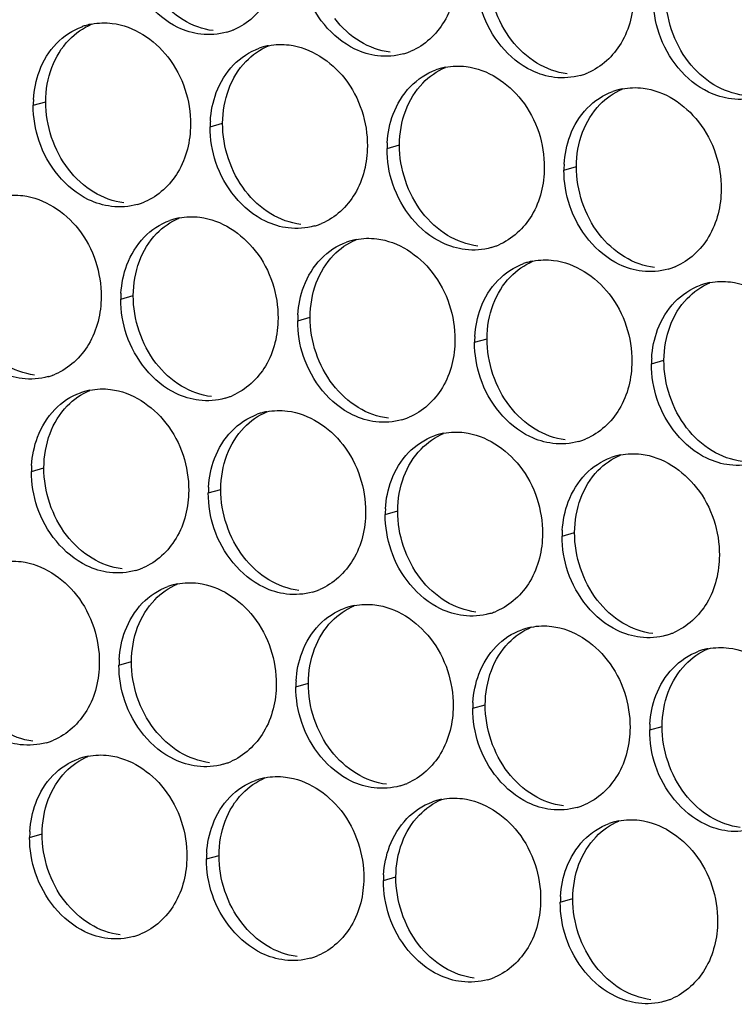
# Paper-space layout '45651_1_3' of a CAD drawing. Header units: millimetres. Extents: x -231 to 594, y 0 to 420.
# Tile 207 of 247: x 107.29 to 113.43, y 285.2 to 293.66. Entities that reach past the tile are written whole.
import ezdxf

# ---------------------------------------------------------------- set-up
doc = ezdxf.new("R2010")
doc.units = ezdxf.units.MM
doc.header["$LTSCALE"] = 32.67
doc.layers.add('02___PRT_ALL_AXES', color=7, linetype='CONTINUOUS')

psp = doc.layouts.new('45651_1_3')

# ---------------------------------------------------------------- linework, layer by layer
at = {"layer": '02___PRT_ALL_AXES', "color": 7, "linetype": 'CONTINUOUS'}
for p, q in [((107.411, 292.9232), (107.5182, 292.9539)), ((108.9306, 292.7377), (109.0378, 292.7684)), ((110.4501, 292.5523), (110.5573, 292.5829)), ((111.9697, 292.3668), (112.0769, 292.3975)), ((108.163, 291.258), (108.2702, 291.2887)), ((109.6826, 291.0726), (109.7898, 291.1032)), ((111.2022, 290.8871), (111.3094, 290.9178)), ((112.7218, 290.7016), (112.829, 290.7323)), ((107.3954, 289.7783), (107.5026, 289.809)), ((108.915, 289.5928), (109.0222, 289.6235)), ((110.4346, 289.4074), (110.5418, 289.438)), ((111.9542, 289.2219), (112.0614, 289.2526)), ((108.1475, 288.1131), (108.2547, 288.1438)), ((109.667, 287.9277), (109.7742, 287.9583)), ((111.1866, 287.7422), (111.2938, 287.7729)), ((112.7062, 287.5567), (112.8134, 287.5874)), ((107.3799, 286.6334), (107.4871, 286.6641)), ((108.8995, 286.448), (109.0067, 286.4786)), ((110.4191, 286.2625), (110.5263, 286.2932)), ((111.9386, 286.077), (112.0458, 286.1077))]:
    psp.add_line(p, q, dxfattribs=at)
at = {"layer": '02___PRT_ALL_AXES', "color": 3, "linetype": 'CONTINUOUS'}
for centre, radius, start, end in [((108.0164, 293.0842), 0.5467, 105.94061, 109.76751), ((108.0178, 293.0792), 0.5519, 100.97724, 105.93831), ((108.9239, 294.0771), 0.5467, 285.94061, 289.76751), ((108.9234, 294.0784), 0.5481, 289.77289, 292.73686), ((109.536, 292.8987), 0.5467, 105.94061, 109.76751), ((109.5374, 292.8937), 0.5519, 100.97724, 105.93831), ((110.4435, 293.8916), 0.5467, 285.94061, 289.76751), ((110.4429, 293.8929), 0.5481, 289.77289, 292.73686), ((111.0556, 292.7133), 0.5467, 105.94061, 109.76751), ((111.057, 292.7082), 0.5519, 100.97724, 105.93831), ((111.963, 293.7061), 0.5467, 285.94061, 289.76751), ((111.9625, 293.7074), 0.5481, 289.77289, 292.73686), ((112.5751, 292.5278), 0.5467, 105.94061, 109.76751), ((112.5766, 292.5227), 0.5519, 100.97724, 105.93831), ((108.3028, 292.9188), 0.8918, 176.51802, 179.71686), ((109.8224, 292.7333), 0.8918, 176.51802, 179.71686), ((111.342, 292.5479), 0.8918, 176.51802, 179.71686), ((112.8616, 292.3624), 0.8918, 176.51802, 179.71686), ((108.1563, 292.5974), 0.5467, 285.94061, 289.76751), ((108.1558, 292.5987), 0.5481, 289.77289, 292.73686), ((108.7684, 291.419), 0.5467, 105.94061, 109.76751), ((108.7698, 291.414), 0.5519, 100.97724, 105.93831), ((109.6759, 292.4119), 0.5467, 285.94061, 289.76751), ((109.6754, 292.4132), 0.5481, 289.77289, 292.73686), ((110.2894, 291.2285), 0.5519, 100.97724, 105.93831), ((110.288, 291.2335), 0.5467, 105.94061, 109.76751), ((111.1955, 292.2264), 0.5467, 285.94061, 289.76751), ((111.195, 292.2277), 0.5481, 289.77289, 292.73686), ((111.8076, 291.0481), 0.5467, 105.94061, 109.76751), ((111.809, 291.043), 0.5519, 100.97724, 105.93831), ((112.7151, 292.0409), 0.5467, 285.94061, 289.76751), ((112.7145, 292.0422), 0.5481, 289.77289, 292.73686), ((113.3272, 290.8626), 0.5467, 105.94061, 109.76751), ((113.3286, 290.8576), 0.5519, 100.97724, 105.93831), ((109.0548, 291.2536), 0.8918, 176.51802, 179.71686), ((110.5744, 291.0681), 0.8918, 176.51802, 179.71686), ((112.094, 290.8827), 0.8918, 176.51802, 179.71686), ((113.6136, 290.6972), 0.8918, 176.51802, 179.71686), ((107.3888, 291.1176), 0.5467, 285.94061, 289.76751), ((107.3882, 291.119), 0.5481, 289.77289, 292.73686), ((108.0008, 289.9393), 0.5467, 105.94061, 109.76751), ((108.0023, 289.9343), 0.5519, 100.97724, 105.93831), ((108.9083, 290.9322), 0.5467, 285.94061, 289.76751), ((108.9078, 290.9335), 0.5481, 289.77289, 292.73686), ((109.5204, 289.7538), 0.5467, 105.94061, 109.76751), ((109.5218, 289.7488), 0.5519, 100.97724, 105.93831), ((110.4274, 290.748), 0.5481, 289.77289, 292.73686), ((110.4279, 290.7467), 0.5467, 285.94061, 289.76751), ((111.04, 289.5684), 0.5467, 105.94061, 109.76751), ((111.0414, 289.5633), 0.5519, 100.97724, 105.93831), ((111.9475, 290.5612), 0.5467, 285.94061, 289.76751), ((111.947, 290.5625), 0.5481, 289.77289, 292.73686), ((112.5596, 289.3829), 0.5467, 105.94061, 109.76751), ((112.561, 289.3779), 0.5519, 100.97724, 105.93831), ((108.2873, 289.7739), 0.8918, 176.51802, 179.71686), ((109.8068, 289.5884), 0.8918, 176.51802, 179.71686), ((111.3264, 289.403), 0.8918, 176.51802, 179.71686), ((112.846, 289.2175), 0.8918, 176.51802, 179.71686), ((108.1408, 289.4525), 0.5467, 285.94061, 289.76751), ((108.1402, 289.4538), 0.5481, 289.77289, 292.73686), ((108.7543, 288.2691), 0.5519, 100.97724, 105.93831), ((108.7529, 288.2741), 0.5467, 105.94061, 109.76751), ((109.6604, 289.267), 0.5467, 285.94061, 289.76751), ((109.6598, 289.2683), 0.5481, 289.77289, 292.73686), ((110.2725, 288.0887), 0.5467, 105.94061, 109.76751), ((110.2739, 288.0836), 0.5519, 100.97724, 105.93831), ((111.1799, 289.0815), 0.5467, 285.94061, 289.76751), ((111.1794, 289.0828), 0.5481, 289.77289, 292.73686), ((111.792, 287.9032), 0.5467, 105.94061, 109.76751), ((111.7934, 287.8981), 0.5519, 100.97724, 105.93831), ((112.6995, 288.896), 0.5467, 285.94061, 289.76751), ((112.699, 288.8974), 0.5481, 289.77289, 292.73686), ((113.3116, 287.7177), 0.5467, 105.94061, 109.76751), ((113.313, 287.7127), 0.5519, 100.97724, 105.93831), ((109.0393, 288.1087), 0.8918, 176.51802, 179.71686), ((110.5589, 287.9233), 0.8918, 176.51802, 179.71686), ((112.0785, 287.7378), 0.8918, 176.51802, 179.71686), ((113.598, 287.5523), 0.8918, 176.51802, 179.71686), ((107.3732, 287.9728), 0.5467, 285.94061, 289.76751), ((107.3727, 287.9741), 0.5481, 289.77289, 292.73686), ((107.9853, 286.7944), 0.5467, 105.94061, 109.76751), ((107.9867, 286.7894), 0.5519, 100.97724, 105.93831), ((108.8923, 287.7886), 0.5481, 289.77289, 292.73686), ((108.8928, 287.7873), 0.5467, 285.94061, 289.76751), ((109.5049, 286.6089), 0.5467, 105.94061, 109.76751), ((109.5063, 286.6039), 0.5519, 100.97724, 105.93831), ((110.4124, 287.6018), 0.5467, 285.94061, 289.76751), ((110.4118, 287.6031), 0.5481, 289.77289, 292.73686), ((111.0245, 286.4235), 0.5467, 105.94061, 109.76751), ((111.0259, 286.4184), 0.5519, 100.97724, 105.93831), ((111.932, 287.4163), 0.5467, 285.94061, 289.76751), ((111.9314, 287.4176), 0.5481, 289.77289, 292.73686), ((112.5455, 286.233), 0.5519, 100.97724, 105.93831), ((112.5441, 286.238), 0.5467, 105.94061, 109.76751), ((108.2717, 286.629), 0.8918, 176.51802, 179.71686), ((109.7913, 286.4436), 0.8918, 176.51802, 179.71686), ((111.3109, 286.2581), 0.8918, 176.51802, 179.71686), ((112.8305, 286.0726), 0.8918, 176.51802, 179.71686), ((108.1252, 286.3076), 0.5467, 285.94061, 289.76751), ((108.1247, 286.3089), 0.5481, 289.77289, 292.73686), ((109.6448, 286.1221), 0.5467, 285.94061, 289.76751), ((109.6443, 286.1234), 0.5481, 289.77289, 292.73686), ((111.1644, 285.9366), 0.5467, 285.94061, 289.76751), ((111.1639, 285.9379), 0.5481, 289.77289, 292.73686), ((112.684, 285.7511), 0.5467, 285.94061, 289.76751), ((112.6835, 285.7525), 0.5481, 289.77289, 292.73686)]:
    psp.add_arc(centre, radius, start, end, dxfattribs=at)
for points, knots in [([(109.5293, 294.2381), (109.5286, 294.0968), (109.4656, 293.8205), (109.2531, 293.6222), (109.1352, 293.5728)], [0, 0, 0, 0, 0.525086, 1, 1, 1, 1]), ([(108.85, 293.5343), (108.7825, 293.5425), (108.5021, 293.6264), (108.2984, 293.8874), (108.2285, 294.0958)], [0, 0, 0, 0, 0.236458, 1, 1, 1, 1]), ([(111.0489, 294.0526), (111.0482, 293.9113), (110.9852, 293.6351), (110.7727, 293.4368), (110.6548, 293.3874)], [0, 0, 0, 0, 0.525086, 1, 1, 1, 1]), ([(110.3696, 293.3488), (110.302, 293.357), (110.0217, 293.4409), (109.818, 293.7019), (109.7481, 293.9103)], [0, 0, 0, 0, 0.236458, 1, 1, 1, 1]), ([(112.5685, 293.8671), (112.5678, 293.7258), (112.5048, 293.4496), (112.2922, 293.2513), (112.1744, 293.2019)], [0, 0, 0, 0, 0.525086, 1, 1, 1, 1]), ([(111.8892, 293.1633), (111.8216, 293.1716), (111.5412, 293.2554), (111.3376, 293.5164), (111.2676, 293.7248)], [0, 0, 0, 0, 0.236458, 1, 1, 1, 1]), ([(108.0902, 293.627), (108.2745, 293.6045), (108.6379, 293.3634), (108.7627, 292.9623), (108.7617, 292.7583)], [0, 0, 0, 0, 0.476473, 1, 1, 1, 1]), ([(113.4088, 292.9778), (113.3412, 292.9861), (113.0608, 293.0699), (112.8572, 293.3309), (112.7872, 293.5393)], [0, 0, 0, 0, 0.236458, 1, 1, 1, 1]), ([(109.6098, 293.4415), (109.7941, 293.419), (110.1575, 293.1779), (110.2823, 292.7769), (110.2813, 292.5729)], [0, 0, 0, 0, 0.476473, 1, 1, 1, 1]), ([(111.1294, 293.256), (111.3137, 293.2336), (111.6771, 292.9924), (111.8019, 292.5914), (111.8009, 292.3874)], [0, 0, 0, 0, 0.476473, 1, 1, 1, 1]), ([(112.649, 293.0706), (112.8333, 293.0481), (113.1967, 292.807), (113.3215, 292.4059), (113.3205, 292.2019)], [0, 0, 0, 0, 0.476473, 1, 1, 1, 1]), ([(108.7617, 292.7583), (108.761, 292.617), (108.698, 292.3408), (108.4855, 292.1425), (108.3676, 292.0931)], [0, 0, 0, 0, 0.525086, 1, 1, 1, 1]), ([(108.0825, 292.0546), (108.0149, 292.0628), (107.7345, 292.1467), (107.5309, 292.4077), (107.4609, 292.6161)], [0, 0, 0, 0, 0.236458, 1, 1, 1, 1]), ([(110.2813, 292.5729), (110.2806, 292.4316), (110.2176, 292.1554), (110.0051, 291.957), (109.8872, 291.9077)], [0, 0, 0, 0, 0.525086, 1, 1, 1, 1]), ([(109.6021, 291.8691), (109.5345, 291.8773), (109.2541, 291.9612), (109.0504, 292.2222), (108.9805, 292.4306)], [0, 0, 0, 0, 0.236458, 1, 1, 1, 1]), ([(111.8009, 292.3874), (111.8002, 292.2461), (111.7372, 291.9699), (111.5247, 291.7716), (111.4068, 291.7222)], [0, 0, 0, 0, 0.525086, 1, 1, 1, 1]), ([(111.1216, 291.6836), (111.0541, 291.6919), (110.7737, 291.7757), (110.57, 292.0367), (110.5001, 292.2451)], [0, 0, 0, 0, 0.236458, 1, 1, 1, 1]), ([(113.3205, 292.2019), (113.3198, 292.0606), (113.2568, 291.7844), (113.0443, 291.5861), (112.9264, 291.5367)], [0, 0, 0, 0, 0.525086, 1, 1, 1, 1]), ([(107.3227, 292.1473), (107.507, 292.1248), (107.8704, 291.8837), (107.9952, 291.4826), (107.9942, 291.2786)], [0, 0, 0, 0, 0.476473, 1, 1, 1, 1]), ([(112.6412, 291.4981), (112.5736, 291.5064), (112.2933, 291.5902), (112.0896, 291.8512), (112.0197, 292.0596)], [0, 0, 0, 0, 0.236458, 1, 1, 1, 1]), ([(108.8423, 291.9618), (109.0266, 291.9393), (109.3899, 291.6982), (109.5148, 291.2972), (109.5137, 291.0932)], [0, 0, 0, 0, 0.476473, 1, 1, 1, 1]), ([(110.3618, 291.7763), (110.5461, 291.7538), (110.9095, 291.5127), (111.0343, 291.1117), (111.0333, 290.9077)], [0, 0, 0, 0, 0.476473, 1, 1, 1, 1]), ([(111.8814, 291.5909), (112.0657, 291.5684), (112.4291, 291.3273), (112.5539, 290.9262), (112.5529, 290.7222)], [0, 0, 0, 0, 0.476473, 1, 1, 1, 1]), ([(113.401, 291.4054), (113.5853, 291.3829), (113.9487, 291.1418), (114.0735, 290.7407), (114.0725, 290.5367)], [0, 0, 0, 0, 0.476473, 1, 1, 1, 1]), ([(107.9942, 291.2786), (107.9935, 291.1373), (107.9305, 290.8611), (107.7179, 290.6628), (107.6001, 290.6134)], [0, 0, 0, 0, 0.525086, 1, 1, 1, 1]), ([(107.3149, 290.5749), (107.2473, 290.5831), (106.967, 290.6669), (106.7633, 290.928), (106.6933, 291.1364)], [0, 0, 0, 0, 0.236458, 1, 1, 1, 1]), ([(109.5137, 291.0932), (109.513, 290.9519), (109.4501, 290.6757), (109.2375, 290.4773), (109.1197, 290.428)], [0, 0, 0, 0, 0.525086, 1, 1, 1, 1]), ([(108.8345, 290.3894), (108.7669, 290.3976), (108.4865, 290.4815), (108.2829, 290.7425), (108.2129, 290.9509)], [0, 0, 0, 0, 0.236458, 1, 1, 1, 1]), ([(111.0333, 290.9077), (111.0326, 290.7664), (110.9696, 290.4902), (110.7571, 290.2919), (110.6392, 290.2425)], [0, 0, 0, 0, 0.525086, 1, 1, 1, 1]), ([(110.3541, 290.2039), (110.2865, 290.2121), (110.0061, 290.296), (109.8025, 290.557), (109.7325, 290.7654)], [0, 0, 0, 0, 0.236458, 1, 1, 1, 1]), ([(112.5529, 290.7222), (112.5522, 290.5809), (112.4892, 290.3047), (112.2767, 290.1064), (112.1588, 290.057)], [0, 0, 0, 0, 0.525086, 1, 1, 1, 1]), ([(111.8737, 290.0184), (111.8061, 290.0267), (111.5257, 290.1105), (111.322, 290.3715), (111.2521, 290.5799)], [0, 0, 0, 0, 0.236458, 1, 1, 1, 1]), ([(108.0747, 290.4821), (108.259, 290.4596), (108.6224, 290.2185), (108.7472, 289.8175), (108.7462, 289.6135)], [0, 0, 0, 0, 0.476473, 1, 1, 1, 1]), ([(113.3932, 289.8329), (113.3257, 289.8412), (113.0453, 289.925), (112.8416, 290.1861), (112.7717, 290.3945)], [0, 0, 0, 0, 0.236458, 1, 1, 1, 1]), ([(109.5943, 290.2966), (109.7786, 290.2741), (110.142, 290.033), (110.2668, 289.632), (110.2658, 289.428)], [0, 0, 0, 0, 0.476473, 1, 1, 1, 1]), ([(111.1139, 290.1112), (111.2982, 290.0887), (111.6615, 289.8476), (111.7864, 289.4465), (111.7853, 289.2425)], [0, 0, 0, 0, 0.476473, 1, 1, 1, 1]), ([(112.6334, 289.9257), (112.8177, 289.9032), (113.1811, 289.6621), (113.3059, 289.261), (113.3049, 289.057)], [0, 0, 0, 0, 0.476473, 1, 1, 1, 1]), ([(108.7462, 289.6135), (108.7455, 289.4722), (108.6825, 289.1959), (108.47, 288.9976), (108.3521, 288.9482)], [0, 0, 0, 0, 0.525086, 1, 1, 1, 1]), ([(108.0669, 288.9097), (107.9993, 288.9179), (107.719, 289.0018), (107.5153, 289.2628), (107.4454, 289.4712)], [0, 0, 0, 0, 0.236458, 1, 1, 1, 1]), ([(110.2658, 289.428), (110.2651, 289.2867), (110.2021, 289.0105), (109.9895, 288.8122), (109.8717, 288.7628)], [0, 0, 0, 0, 0.525086, 1, 1, 1, 1]), ([(109.5865, 288.7242), (109.5189, 288.7324), (109.2386, 288.8163), (109.0349, 289.0773), (108.9649, 289.2857)], [0, 0, 0, 0, 0.236458, 1, 1, 1, 1]), ([(111.7853, 289.2425), (111.7846, 289.1012), (111.7217, 288.825), (111.5091, 288.6267), (111.3913, 288.5773)], [0, 0, 0, 0, 0.525086, 1, 1, 1, 1]), ([(111.1061, 288.5387), (111.0385, 288.547), (110.7581, 288.6308), (110.5545, 288.8918), (110.4845, 289.1002)], [0, 0, 0, 0, 0.236458, 1, 1, 1, 1]), ([(107.3071, 289.0024), (107.4914, 288.9799), (107.8548, 288.7388), (107.9796, 288.3377), (107.9786, 288.1337)], [0, 0, 0, 0, 0.476473, 1, 1, 1, 1]), ([(113.3049, 289.057), (113.3042, 288.9157), (113.2413, 288.6395), (113.0287, 288.4412), (112.9108, 288.3918)], [0, 0, 0, 0, 0.525086, 1, 1, 1, 1]), ([(112.6257, 288.3532), (112.5581, 288.3615), (112.2777, 288.4453), (112.0741, 288.7063), (112.0041, 288.9147)], [0, 0, 0, 0, 0.236458, 1, 1, 1, 1]), ([(108.8267, 288.8169), (109.011, 288.7944), (109.3744, 288.5533), (109.4992, 288.1523), (109.4982, 287.9483)], [0, 0, 0, 0, 0.476473, 1, 1, 1, 1]), ([(110.3463, 288.6315), (110.5306, 288.609), (110.894, 288.3679), (111.0188, 287.9668), (111.0178, 287.7628)], [0, 0, 0, 0, 0.476473, 1, 1, 1, 1]), ([(111.8659, 288.446), (112.0502, 288.4235), (112.4136, 288.1824), (112.5384, 287.7813), (112.5374, 287.5773)], [0, 0, 0, 0, 0.476473, 1, 1, 1, 1]), ([(113.3855, 288.2605), (113.5698, 288.238), (113.9331, 287.9969), (114.058, 287.5958), (114.057, 287.3918)], [0, 0, 0, 0, 0.476473, 1, 1, 1, 1]), ([(107.9786, 288.1337), (107.9779, 287.9925), (107.9149, 287.7162), (107.7024, 287.5179), (107.5845, 287.4685)], [0, 0, 0, 0, 0.525086, 1, 1, 1, 1]), ([(107.2994, 287.43), (107.2318, 287.4382), (106.9514, 287.5221), (106.7478, 287.7831), (106.6778, 287.9915)], [0, 0, 0, 0, 0.236458, 1, 1, 1, 1]), ([(109.4982, 287.9483), (109.4975, 287.807), (109.4345, 287.5308), (109.222, 287.3325), (109.1041, 287.2831)], [0, 0, 0, 0, 0.525086, 1, 1, 1, 1]), ([(108.8189, 287.2445), (108.7514, 287.2527), (108.471, 287.3366), (108.2673, 287.5976), (108.1974, 287.806)], [0, 0, 0, 0, 0.236458, 1, 1, 1, 1]), ([(111.0178, 287.7628), (111.0171, 287.6215), (110.9541, 287.3453), (110.7416, 287.147), (110.6237, 287.0976)], [0, 0, 0, 0, 0.525086, 1, 1, 1, 1]), ([(110.3385, 287.059), (110.271, 287.0673), (109.9906, 287.1511), (109.7869, 287.4121), (109.717, 287.6205)], [0, 0, 0, 0, 0.236458, 1, 1, 1, 1]), ([(112.5374, 287.5773), (112.5367, 287.436), (112.4737, 287.1598), (112.2612, 286.9615), (112.1433, 286.9121)], [0, 0, 0, 0, 0.525086, 1, 1, 1, 1]), ([(111.8581, 286.8735), (111.7905, 286.8818), (111.5102, 286.9656), (111.3065, 287.2266), (111.2365, 287.435)], [0, 0, 0, 0, 0.236458, 1, 1, 1, 1]), ([(108.0592, 287.3372), (108.2435, 287.3147), (108.6068, 287.0736), (108.7316, 286.6726), (108.7306, 286.4686)], [0, 0, 0, 0, 0.476473, 1, 1, 1, 1]), ([(113.3777, 286.6881), (113.3101, 286.6963), (113.0297, 286.7802), (112.8261, 287.0412), (112.7561, 287.2496)], [0, 0, 0, 0, 0.236458, 1, 1, 1, 1]), ([(109.5787, 287.1517), (109.763, 287.1293), (110.1264, 286.8881), (110.2512, 286.4871), (110.2502, 286.2831)], [0, 0, 0, 0, 0.476473, 1, 1, 1, 1]), ([(111.0983, 286.9663), (111.2826, 286.9438), (111.646, 286.7027), (111.7708, 286.3016), (111.7698, 286.0976)], [0, 0, 0, 0, 0.476473, 1, 1, 1, 1]), ([(112.6179, 286.7808), (112.8022, 286.7583), (113.1656, 286.5172), (113.2904, 286.1161), (113.2894, 285.9121)], [0, 0, 0, 0, 0.476473, 1, 1, 1, 1]), ([(108.7306, 286.4686), (108.7299, 286.3273), (108.667, 286.0511), (108.4544, 285.8527), (108.3366, 285.8034)], [0, 0, 0, 0, 0.525086, 1, 1, 1, 1]), ([(108.0514, 285.7648), (107.9838, 285.773), (107.7034, 285.8569), (107.4998, 286.1179), (107.4298, 286.3263)], [0, 0, 0, 0, 0.236458, 1, 1, 1, 1]), ([(110.2502, 286.2831), (110.2495, 286.1418), (110.1865, 285.8656), (109.974, 285.6673), (109.8561, 285.6179)], [0, 0, 0, 0, 0.525086, 1, 1, 1, 1]), ([(109.571, 285.5793), (109.5034, 285.5875), (109.223, 285.6714), (109.0194, 285.9324), (108.9494, 286.1408)], [0, 0, 0, 0, 0.236458, 1, 1, 1, 1]), ([(111.7698, 286.0976), (111.7691, 285.9563), (111.7061, 285.6801), (111.4936, 285.4818), (111.3757, 285.4324)], [0, 0, 0, 0, 0.525086, 1, 1, 1, 1]), ([(111.0905, 285.3938), (111.023, 285.4021), (110.7426, 285.4859), (110.5389, 285.7469), (110.469, 285.9553)], [0, 0, 0, 0, 0.236458, 1, 1, 1, 1]), ([(113.2894, 285.9121), (113.2887, 285.7708), (113.2257, 285.4946), (113.0132, 285.2963), (112.8953, 285.2469)], [0, 0, 0, 0, 0.525086, 1, 1, 1, 1]), ([(112.6101, 285.2083), (112.5426, 285.2166), (112.2622, 285.3004), (112.0585, 285.5615), (111.9886, 285.7699)], [0, 0, 0, 0, 0.236458, 1, 1, 1, 1])]:
    psp.add_open_spline(points, degree=3, knots=knots, dxfattribs=at)
at = {"layer": '02___PRT_ALL_AXES', "color": 7, "linetype": 'CONTINUOUS'}
for points in [[(111.52, 293.4826), (111.3952, 293.6439), (111.3239, 293.8586), (111.3249, 294.0626)], [(108.6991, 293.6563), (108.6152, 293.7071), (108.5408, 293.776), (108.4808, 293.8535)], [(113.0396, 293.2971), (112.9147, 293.4584), (112.8435, 293.6732), (112.8445, 293.8772)], [(108.9572, 293.5649), (108.8666, 293.576), (108.7771, 293.609), (108.6991, 293.6563)], [(110.2187, 293.4709), (110.1348, 293.5217), (110.0604, 293.5905), (110.0004, 293.668)], [(107.7187, 293.4857), (107.7732, 293.542), (107.84, 293.5888), (107.9123, 293.6191)], [(107.5711, 293.2485), (107.6039, 293.3357), (107.654, 293.4187), (107.7187, 293.4857)], [(110.4768, 293.3795), (110.3862, 293.3905), (110.2967, 293.4236), (110.2187, 293.4709)], [(111.7382, 293.2854), (111.6544, 293.3362), (111.58, 293.405), (111.52, 293.4826)], [(109.2383, 293.3002), (109.2928, 293.3566), (109.3596, 293.4033), (109.4318, 293.4336)], [(109.0907, 293.063), (109.1235, 293.1502), (109.1736, 293.2332), (109.2383, 293.3002)], [(113.2578, 293.0999), (113.174, 293.1507), (113.0995, 293.2195), (113.0396, 293.2971)], [(107.5182, 292.9539), (107.5187, 293.0537), (107.5359, 293.1551), (107.5711, 293.2485)], [(110.7579, 293.1147), (110.8123, 293.1711), (110.8792, 293.2179), (110.9514, 293.2481)], [(111.9964, 293.194), (111.9058, 293.205), (111.8163, 293.2381), (111.7382, 293.2854)], [(109.0378, 292.7684), (109.0383, 292.8682), (109.0555, 292.9696), (109.0907, 293.063)], [(110.6102, 292.8775), (110.6431, 292.9647), (110.6932, 293.0477), (110.7579, 293.1147)], [(112.2775, 292.9293), (112.3319, 292.9856), (112.3988, 293.0324), (112.471, 293.0627)], [(113.516, 293.0085), (113.4254, 293.0196), (113.3359, 293.0526), (113.2578, 293.0999)], [(107.7132, 292.3738), (107.5884, 292.5352), (107.5172, 292.7499), (107.5182, 292.9539)], [(110.5573, 292.5829), (110.5578, 292.6827), (110.5751, 292.7842), (110.6102, 292.8775)], [(112.1298, 292.6921), (112.1626, 292.7792), (112.2128, 292.8623), (112.2775, 292.9293)], [(109.2328, 292.1883), (109.108, 292.3497), (109.0368, 292.5644), (109.0378, 292.7684)], [(112.0769, 292.3975), (112.0774, 292.4972), (112.0947, 292.5987), (112.1298, 292.6921)], [(110.7524, 292.0029), (110.6276, 292.1642), (110.5563, 292.3789), (110.5573, 292.5829)], [(107.9315, 292.1766), (107.8476, 292.2274), (107.7732, 292.2963), (107.7132, 292.3738)], [(112.272, 291.8174), (112.1472, 291.9787), (112.0759, 292.1935), (112.0769, 292.3975)], [(109.4511, 291.9912), (109.3672, 292.042), (109.2928, 292.1108), (109.2328, 292.1883)], [(108.1897, 292.0852), (108.099, 292.0963), (108.0096, 292.1293), (107.9315, 292.1766)], [(108.4708, 291.8205), (108.5252, 291.8769), (108.592, 291.9236), (108.6643, 291.9539)], [(109.7092, 291.8998), (109.6186, 291.9108), (109.5292, 291.9439), (109.4511, 291.9912)], [(110.9707, 291.8057), (110.8868, 291.8565), (110.8124, 291.9253), (110.7524, 292.0029)], [(108.3231, 291.5833), (108.3559, 291.6705), (108.4061, 291.7535), (108.4708, 291.8205)], [(109.9903, 291.635), (110.0448, 291.6914), (110.1116, 291.7382), (110.1839, 291.7684)], [(111.2288, 291.7143), (111.1382, 291.7253), (111.0487, 291.7584), (110.9707, 291.8057)], [(112.4903, 291.6202), (112.4064, 291.671), (112.332, 291.7398), (112.272, 291.8174)], [(109.8427, 291.3978), (109.8755, 291.485), (109.9256, 291.568), (109.9903, 291.635)], [(112.7484, 291.5288), (112.6578, 291.5399), (112.5683, 291.5729), (112.4903, 291.6202)], [(108.2702, 291.2887), (108.2707, 291.3885), (108.2879, 291.4899), (108.3231, 291.5833)], [(111.5099, 291.4496), (111.5644, 291.5059), (111.6312, 291.5527), (111.7035, 291.583)], [(111.3623, 291.2124), (111.3951, 291.2995), (111.4452, 291.3826), (111.5099, 291.4496)], [(109.7898, 291.1032), (109.7903, 291.203), (109.8075, 291.3045), (109.8427, 291.3978)], [(113.0295, 291.2641), (113.0839, 291.3204), (113.1508, 291.3672), (113.223, 291.3975)], [(108.4653, 290.7086), (108.3405, 290.87), (108.2692, 291.0847), (108.2702, 291.2887)], [(112.8818, 291.0269), (112.9147, 291.114), (112.9648, 291.1971), (113.0295, 291.2641)], [(111.3094, 290.9178), (111.3099, 291.0175), (111.3271, 291.119), (111.3623, 291.2124)], [(109.9848, 290.5231), (109.86, 290.6845), (109.7888, 290.8992), (109.7898, 291.1032)], [(112.829, 290.7323), (112.8294, 290.832), (112.8467, 290.9335), (112.8818, 291.0269)], [(111.5044, 290.3377), (111.3796, 290.499), (111.3084, 290.7138), (111.3094, 290.9178)], [(107.4221, 290.6055), (107.3315, 290.6166), (107.242, 290.6496), (107.1639, 290.6969)], [(108.6835, 290.5114), (108.5997, 290.5623), (108.5252, 290.6311), (108.4653, 290.7086)], [(113.024, 290.1522), (112.8992, 290.3136), (112.8279, 290.5283), (112.829, 290.7323)], [(108.9417, 290.4201), (108.8511, 290.4311), (108.7616, 290.4641), (108.6835, 290.5114)], [(110.2031, 290.326), (110.1193, 290.3768), (110.0448, 290.4456), (109.9848, 290.5231)], [(107.7032, 290.3408), (107.7576, 290.3972), (107.8245, 290.4439), (107.8967, 290.4742)], [(107.5555, 290.1036), (107.5883, 290.1908), (107.6385, 290.2738), (107.7032, 290.3408)], [(111.7227, 290.1405), (111.6388, 290.1913), (111.5644, 290.2601), (111.5044, 290.3377)], [(109.2228, 290.1553), (109.2772, 290.2117), (109.344, 290.2585), (109.4163, 290.2887)], [(110.4613, 290.2346), (110.3707, 290.2456), (110.2812, 290.2787), (110.2031, 290.326)], [(107.5026, 289.809), (107.5031, 289.9088), (107.5204, 290.0102), (107.5555, 290.1036)], [(109.0751, 289.9181), (109.1079, 290.0053), (109.1581, 290.0883), (109.2228, 290.1553)], [(110.7424, 289.9698), (110.7968, 290.0262), (110.8636, 290.073), (110.9359, 290.1033)], [(111.9809, 290.0491), (111.8902, 290.0602), (111.8008, 290.0932), (111.7227, 290.1405)], [(113.2423, 289.955), (113.1584, 290.0058), (113.084, 290.0746), (113.024, 290.1522)], [(109.0222, 289.6235), (109.0227, 289.7233), (109.04, 289.8248), (109.0751, 289.9181)], [(110.5947, 289.7326), (110.6275, 289.8198), (110.6777, 289.9029), (110.7424, 289.9698)], [(112.2619, 289.7844), (112.3164, 289.8407), (112.3832, 289.8875), (112.4555, 289.9178)], [(113.5004, 289.8636), (113.4098, 289.8747), (113.3204, 289.9077), (113.2423, 289.955)], [(107.6977, 289.2289), (107.5729, 289.3903), (107.5016, 289.605), (107.5026, 289.809)], [(112.1143, 289.5472), (112.1471, 289.6343), (112.1972, 289.7174), (112.2619, 289.7844)], [(110.5418, 289.438), (110.5423, 289.5378), (110.5596, 289.6393), (110.5947, 289.7326)], [(109.2173, 289.0434), (109.0925, 289.2048), (109.0212, 289.4195), (109.0222, 289.6235)], [(112.0614, 289.2526), (112.0619, 289.3523), (112.0791, 289.4538), (112.1143, 289.5472)], [(110.7369, 288.858), (110.6121, 289.0193), (110.5408, 289.234), (110.5418, 289.438)], [(107.916, 289.0317), (107.8321, 289.0825), (107.7577, 289.1514), (107.6977, 289.2289)], [(112.2565, 288.6725), (112.1316, 288.8339), (112.0604, 289.0486), (112.0614, 289.2526)], [(108.1741, 288.9403), (108.0835, 288.9514), (107.994, 288.9844), (107.916, 289.0317)], [(109.4355, 288.8463), (109.3517, 288.8971), (109.2773, 288.9659), (109.2173, 289.0434)], [(108.4552, 288.6756), (108.5096, 288.732), (108.5765, 288.7787), (108.6487, 288.809)], [(109.6937, 288.7549), (109.6031, 288.7659), (109.5136, 288.799), (109.4355, 288.8463)], [(110.9551, 288.6608), (110.8713, 288.7116), (110.7969, 288.7804), (110.7369, 288.858)], [(108.3076, 288.4384), (108.3404, 288.5256), (108.3905, 288.6086), (108.4552, 288.6756)], [(111.2133, 288.5694), (111.1227, 288.5805), (111.0332, 288.6135), (110.9551, 288.6608)], [(112.4747, 288.4753), (112.3909, 288.5261), (112.3164, 288.5949), (112.2565, 288.6725)], [(109.9748, 288.4901), (110.0292, 288.5465), (110.0961, 288.5933), (110.1683, 288.6236)], [(109.8271, 288.2529), (109.8599, 288.3401), (109.9101, 288.4232), (109.9748, 288.4901)], [(112.7329, 288.3839), (112.6423, 288.395), (112.5528, 288.428), (112.4747, 288.4753)], [(108.2547, 288.1438), (108.2551, 288.2436), (108.2724, 288.345), (108.3076, 288.4384)], [(111.4944, 288.3047), (111.5488, 288.361), (111.6156, 288.4078), (111.6879, 288.4381)], [(111.3467, 288.0675), (111.3795, 288.1546), (111.4297, 288.2377), (111.4944, 288.3047)], [(109.7742, 287.9583), (109.7747, 288.0581), (109.792, 288.1596), (109.8271, 288.2529)], [(113.014, 288.1192), (113.0684, 288.1755), (113.1352, 288.2223), (113.2075, 288.2526)], [(108.4497, 287.5637), (108.3249, 287.7251), (108.2536, 287.9398), (108.2547, 288.1438)], [(111.2938, 287.7729), (111.2943, 287.8726), (111.3116, 287.9741), (111.3467, 288.0675)], [(112.8663, 287.882), (112.8991, 287.9692), (112.9493, 288.0522), (113.014, 288.1192)], [(109.9693, 287.3783), (109.8445, 287.5396), (109.7732, 287.7543), (109.7742, 287.9583)], [(112.8134, 287.5874), (112.8139, 287.6872), (112.8312, 287.7886), (112.8663, 287.882)], [(111.4889, 287.1928), (111.3641, 287.3541), (111.2928, 287.5689), (111.2938, 287.7729)], [(107.4066, 287.4606), (107.3159, 287.4717), (107.2265, 287.5047), (107.1484, 287.552)], [(108.668, 287.3666), (108.5841, 287.4174), (108.5097, 287.4862), (108.4497, 287.5637)], [(113.0085, 287.0073), (112.8837, 287.1687), (112.8124, 287.3834), (112.8134, 287.5874)], [(108.9261, 287.2752), (108.8355, 287.2862), (108.7461, 287.3193), (108.668, 287.3666)], [(110.1876, 287.1811), (110.1037, 287.2319), (110.0293, 287.3007), (109.9693, 287.3783)], [(107.6877, 287.1959), (107.7421, 287.2523), (107.8089, 287.299), (107.8812, 287.3293)], [(107.54, 286.9587), (107.5728, 287.0459), (107.6229, 287.1289), (107.6877, 287.1959)], [(109.2072, 287.0104), (109.2617, 287.0668), (109.3285, 287.1136), (109.4008, 287.1438)], [(110.4457, 287.0897), (110.3551, 287.1007), (110.2656, 287.1338), (110.1876, 287.1811)], [(111.7072, 286.9956), (111.6233, 287.0464), (111.5489, 287.1152), (111.4889, 287.1928)], [(107.4871, 286.6641), (107.4876, 286.7639), (107.5048, 286.8653), (107.54, 286.9587)], [(109.0596, 286.7732), (109.0924, 286.8604), (109.1425, 286.9434), (109.2072, 287.0104)], [(110.7268, 286.825), (110.7813, 286.8813), (110.8481, 286.9281), (110.9203, 286.9584)], [(111.9653, 286.9042), (111.8747, 286.9153), (111.7852, 286.9483), (111.7072, 286.9956)], [(113.2267, 286.8101), (113.1429, 286.8609), (113.0685, 286.9297), (113.0085, 287.0073)], [(110.5792, 286.5878), (110.612, 286.6749), (110.6621, 286.758), (110.7268, 286.825)], [(113.4849, 286.7187), (113.3943, 286.7298), (113.3048, 286.7628), (113.2267, 286.8101)], [(109.0067, 286.4786), (109.0072, 286.5784), (109.0244, 286.6799), (109.0596, 286.7732)], [(112.2464, 286.6395), (112.3008, 286.6958), (112.3677, 286.7426), (112.4399, 286.7729)], [(107.6822, 286.084), (107.5573, 286.2454), (107.4861, 286.4601), (107.4871, 286.6641)], [(112.0987, 286.4023), (112.1316, 286.4894), (112.1817, 286.5725), (112.2464, 286.6395)], [(110.5263, 286.2932), (110.5268, 286.3929), (110.544, 286.4944), (110.5792, 286.5878)], [(109.2017, 285.8985), (109.0769, 286.0599), (109.0057, 286.2746), (109.0067, 286.4786)], [(112.0458, 286.1077), (112.0463, 286.2075), (112.0636, 286.3089), (112.0987, 286.4023)], [(110.7213, 285.7131), (110.5965, 285.8744), (110.5253, 286.0892), (110.5263, 286.2932)], [(112.2409, 285.5276), (112.1161, 285.689), (112.0448, 285.9037), (112.0458, 286.1077)], [(107.9004, 285.8868), (107.8166, 285.9377), (107.7421, 286.0065), (107.6822, 286.084)], [(108.1586, 285.7955), (108.068, 285.8065), (107.9785, 285.8395), (107.9004, 285.8868)], [(109.42, 285.7014), (109.3361, 285.7522), (109.2617, 285.821), (109.2017, 285.8985)], [(109.6782, 285.61), (109.5875, 285.621), (109.4981, 285.6541), (109.42, 285.7014)], [(110.9396, 285.5159), (110.8557, 285.5667), (110.7813, 285.6355), (110.7213, 285.7131)], [(111.1977, 285.4245), (111.1071, 285.4356), (111.0177, 285.4686), (110.9396, 285.5159)], [(112.4592, 285.3304), (112.3753, 285.3812), (112.3009, 285.45), (112.2409, 285.5276)], [(112.7173, 285.239), (112.6267, 285.2501), (112.5372, 285.2831), (112.4592, 285.3304)]]:
    psp.add_open_spline(points, degree=3, dxfattribs=at)
at = {"layer": '02___PRT_ALL_AXES', "color": 3, "linetype": 'CONTINUOUS'}
for points in [[(112.7872, 293.5393), (112.7542, 293.6377), (112.7368, 293.7428), (112.7373, 293.8465)], [(107.9127, 293.621), (107.9708, 293.6323), (108.0315, 293.6342), (108.0902, 293.627)], [(107.6115, 293.455), (107.6724, 293.518), (107.7491, 293.5691), (107.8315, 293.5987)], [(109.074, 293.5514), (109.002, 293.5308), (108.9244, 293.5252), (108.85, 293.5343)], [(107.4639, 293.2178), (107.4967, 293.305), (107.5468, 293.388), (107.6115, 293.455)], [(109.1311, 293.2695), (109.192, 293.3325), (109.2687, 293.3836), (109.3511, 293.4132)], [(109.4323, 293.4355), (109.4904, 293.4468), (109.551, 293.4487), (109.6098, 293.4415)], [(110.5936, 293.3659), (110.5216, 293.3453), (110.4439, 293.3397), (110.3696, 293.3488)], [(107.4126, 292.973), (107.4177, 293.0562), (107.4345, 293.1398), (107.4639, 293.2178)], [(108.9835, 293.0323), (109.0163, 293.1195), (109.0664, 293.2025), (109.1311, 293.2695)], [(110.6507, 293.0841), (110.7115, 293.1471), (110.7882, 293.1981), (110.8707, 293.2277)], [(110.9519, 293.2501), (111.01, 293.2613), (111.0706, 293.2632), (111.1294, 293.256)], [(112.1132, 293.1804), (112.0412, 293.1598), (111.9635, 293.1542), (111.8892, 293.1633)], [(110.503, 292.8469), (110.5359, 292.934), (110.586, 293.0171), (110.6507, 293.0841)], [(112.1703, 292.8986), (112.2311, 292.9616), (112.3078, 293.0126), (112.3902, 293.0423)], [(112.4715, 293.0646), (112.5296, 293.0759), (112.5902, 293.0777), (112.649, 293.0706)], [(108.9322, 292.7875), (108.9373, 292.8707), (108.9541, 292.9543), (108.9835, 293.0323)], [(113.6328, 292.9949), (113.5608, 292.9744), (113.4831, 292.9688), (113.4088, 292.9778)], [(107.4609, 292.6161), (107.4279, 292.7144), (107.4105, 292.8195), (107.411, 292.9232)], [(112.0226, 292.6614), (112.0554, 292.7485), (112.1056, 292.8316), (112.1703, 292.8986)], [(110.4518, 292.602), (110.4568, 292.6852), (110.4737, 292.7688), (110.503, 292.8469)], [(108.9805, 292.4306), (108.9475, 292.5289), (108.9301, 292.634), (108.9306, 292.7377)], [(111.9714, 292.4165), (111.9764, 292.4998), (111.9933, 292.5833), (112.0226, 292.6614)], [(110.5001, 292.2451), (110.4671, 292.3434), (110.4496, 292.4485), (110.4501, 292.5523)], [(112.0197, 292.0596), (111.9866, 292.158), (111.9692, 292.2631), (111.9697, 292.3668)], [(107.1451, 292.1413), (107.2033, 292.1526), (107.2639, 292.1545), (107.3227, 292.1473)], [(108.3065, 292.0717), (108.2345, 292.0511), (108.1568, 292.0455), (108.0825, 292.0546)], [(108.6647, 291.9558), (108.7229, 291.9671), (108.7835, 291.969), (108.8423, 291.9618)], [(108.3636, 291.7898), (108.4244, 291.8528), (108.5011, 291.9039), (108.5835, 291.9335)], [(109.826, 291.8862), (109.754, 291.8656), (109.6764, 291.86), (109.6021, 291.8691)], [(108.2159, 291.5526), (108.2487, 291.6398), (108.2989, 291.7228), (108.3636, 291.7898)], [(110.1843, 291.7704), (110.2424, 291.7816), (110.3031, 291.7835), (110.3618, 291.7763)], [(109.8831, 291.6044), (109.944, 291.6673), (110.0207, 291.7184), (110.1031, 291.748)], [(111.3456, 291.7007), (111.2736, 291.6801), (111.196, 291.6745), (111.1216, 291.6836)], [(109.7355, 291.3672), (109.7683, 291.4543), (109.8184, 291.5374), (109.8831, 291.6044)], [(111.7039, 291.5849), (111.762, 291.5962), (111.8227, 291.598), (111.8814, 291.5909)], [(108.1646, 291.3078), (108.1697, 291.391), (108.1865, 291.4746), (108.2159, 291.5526)], [(111.4027, 291.4189), (111.4636, 291.4819), (111.5403, 291.5329), (111.6227, 291.5626)], [(112.8652, 291.5152), (112.7932, 291.4947), (112.7156, 291.4891), (112.6412, 291.4981)], [(109.6842, 291.1223), (109.6893, 291.2055), (109.7061, 291.2891), (109.7355, 291.3672)], [(111.2551, 291.1817), (111.2879, 291.2688), (111.338, 291.3519), (111.4027, 291.4189)], [(112.9223, 291.2334), (112.9832, 291.2964), (113.0598, 291.3475), (113.1423, 291.3771)], [(113.2235, 291.3994), (113.2816, 291.4107), (113.3422, 291.4126), (113.401, 291.4054)], [(108.2129, 290.9509), (108.1799, 291.0492), (108.1625, 291.1543), (108.163, 291.258)], [(111.2038, 290.9368), (111.2089, 291.0201), (111.2257, 291.1036), (111.2551, 291.1817)], [(112.7747, 290.9962), (112.8075, 291.0834), (112.8576, 291.1664), (112.9223, 291.2334)], [(109.7325, 290.7654), (109.6995, 290.8637), (109.6821, 290.9688), (109.6826, 291.0726)], [(112.7234, 290.7514), (112.7285, 290.8346), (112.7453, 290.9182), (112.7747, 290.9962)], [(111.2521, 290.5799), (111.2191, 290.6783), (111.2017, 290.7834), (111.2022, 290.8871)], [(112.7717, 290.3945), (112.7387, 290.4928), (112.7212, 290.5979), (112.7218, 290.7016)], [(107.5389, 290.592), (107.4669, 290.5714), (107.3892, 290.5658), (107.3149, 290.5749)], [(107.596, 290.3101), (107.6568, 290.3731), (107.7335, 290.4242), (107.8159, 290.4538)], [(107.8972, 290.4761), (107.9553, 290.4874), (108.0159, 290.4893), (108.0747, 290.4821)], [(109.0585, 290.4065), (108.9865, 290.3859), (108.9088, 290.3803), (108.8345, 290.3894)], [(107.4483, 290.0729), (107.4811, 290.1601), (107.5313, 290.2431), (107.596, 290.3101)], [(109.1156, 290.1246), (109.1764, 290.1876), (109.2531, 290.2387), (109.3355, 290.2683)], [(109.4167, 290.2906), (109.4749, 290.3019), (109.5355, 290.3038), (109.5943, 290.2966)], [(110.5781, 290.221), (110.5061, 290.2004), (110.4284, 290.1948), (110.3541, 290.2039)], [(107.3971, 289.8281), (107.4021, 289.9113), (107.419, 289.9949), (107.4483, 290.0729)], [(108.9679, 289.8874), (109.0007, 289.9746), (109.0509, 290.0577), (109.1156, 290.1246)], [(110.6352, 289.9392), (110.696, 290.0022), (110.7727, 290.0532), (110.8551, 290.0829)], [(110.9363, 290.1052), (110.9945, 290.1165), (111.0551, 290.1183), (111.1139, 290.1112)], [(112.0977, 290.0355), (112.0256, 290.015), (111.948, 290.0093), (111.8737, 290.0184)], [(110.4875, 289.702), (110.5203, 289.7891), (110.5705, 289.8722), (110.6352, 289.9392)], [(112.4559, 289.9197), (112.514, 289.931), (112.5747, 289.9329), (112.6334, 289.9257)], [(108.9167, 289.6426), (108.9217, 289.7258), (108.9385, 289.8094), (108.9679, 289.8874)], [(112.1547, 289.7537), (112.2156, 289.8167), (112.2923, 289.8678), (112.3747, 289.8974)], [(113.6172, 289.8501), (113.5452, 289.8295), (113.4676, 289.8239), (113.3932, 289.8329)], [(107.4454, 289.4712), (107.4124, 289.5695), (107.3949, 289.6746), (107.3954, 289.7783)], [(112.0071, 289.5165), (112.0399, 289.6037), (112.09, 289.6867), (112.1547, 289.7537)], [(110.4362, 289.4571), (110.4413, 289.5404), (110.4581, 289.6239), (110.4875, 289.702)], [(108.9649, 289.2857), (108.9319, 289.384), (108.9145, 289.4891), (108.915, 289.5928)], [(111.9558, 289.2717), (111.9609, 289.3549), (111.9777, 289.4385), (112.0071, 289.5165)], [(110.4845, 289.1002), (110.4515, 289.1986), (110.4341, 289.3036), (110.4346, 289.4074)], [(112.0041, 288.9147), (111.9711, 289.0131), (111.9537, 289.1182), (111.9542, 289.2219)], [(107.1296, 288.9964), (107.1877, 289.0077), (107.2484, 289.0096), (107.3071, 289.0024)], [(108.2909, 288.9268), (108.2189, 288.9062), (108.1413, 288.9006), (108.0669, 288.9097)], [(108.6492, 288.8109), (108.7073, 288.8222), (108.7679, 288.8241), (108.8267, 288.8169)], [(108.348, 288.6449), (108.4089, 288.7079), (108.4856, 288.759), (108.568, 288.7886)], [(109.8105, 288.7413), (109.7385, 288.7207), (109.6608, 288.7151), (109.5865, 288.7242)], [(108.2004, 288.4077), (108.2332, 288.4949), (108.2833, 288.5779), (108.348, 288.6449)], [(110.1688, 288.6255), (110.2269, 288.6367), (110.2875, 288.6386), (110.3463, 288.6315)], [(109.8676, 288.4595), (109.9284, 288.5225), (110.0051, 288.5735), (110.0876, 288.6032)], [(111.3301, 288.5558), (111.2581, 288.5353), (111.1804, 288.5296), (111.1061, 288.5387)], [(108.1491, 288.1629), (108.1542, 288.2461), (108.171, 288.3297), (108.2004, 288.4077)], [(109.7199, 288.2223), (109.7528, 288.3094), (109.8029, 288.3925), (109.8676, 288.4595)], [(111.3872, 288.274), (111.448, 288.337), (111.5247, 288.3881), (111.6071, 288.4177)], [(111.6883, 288.44), (111.7465, 288.4513), (111.8071, 288.4532), (111.8659, 288.446)], [(112.8497, 288.3703), (112.7777, 288.3498), (112.7, 288.3442), (112.6257, 288.3532)], [(109.6687, 287.9774), (109.6737, 288.0607), (109.6906, 288.1442), (109.7199, 288.2223)], [(111.2395, 288.0368), (111.2723, 288.124), (111.3225, 288.207), (111.3872, 288.274)], [(112.9068, 288.0885), (112.9676, 288.1515), (113.0443, 288.2026), (113.1267, 288.2322)], [(113.2079, 288.2545), (113.2661, 288.2658), (113.3267, 288.2677), (113.3855, 288.2605)], [(108.1974, 287.806), (108.1644, 287.9043), (108.1469, 288.0094), (108.1475, 288.1131)], [(112.7591, 287.8513), (112.7919, 287.9385), (112.8421, 288.0215), (112.9068, 288.0885)], [(111.1883, 287.7919), (111.1933, 287.8752), (111.2101, 287.9587), (111.2395, 288.0368)], [(109.717, 287.6205), (109.684, 287.7188), (109.6665, 287.8239), (109.667, 287.9277)], [(112.7078, 287.6065), (112.7129, 287.6897), (112.7297, 287.7733), (112.7591, 287.8513)], [(111.2365, 287.435), (111.2035, 287.5334), (111.1861, 287.6385), (111.1866, 287.7422)], [(112.7561, 287.2496), (112.7231, 287.3479), (112.7057, 287.453), (112.7062, 287.5567)], [(107.5234, 287.4471), (107.4514, 287.4265), (107.3737, 287.4209), (107.2994, 287.43)], [(107.5805, 287.1652), (107.6413, 287.2282), (107.718, 287.2793), (107.8004, 287.3089)], [(107.8816, 287.3312), (107.9397, 287.3425), (108.0004, 287.3444), (108.0592, 287.3372)], [(109.0429, 287.2616), (108.9709, 287.241), (108.8933, 287.2354), (108.8189, 287.2445)], [(107.4328, 286.928), (107.4656, 287.0152), (107.5158, 287.0982), (107.5805, 287.1652)], [(109.1, 286.9798), (109.1609, 287.0427), (109.2376, 287.0938), (109.32, 287.1234)], [(109.4012, 287.1458), (109.4593, 287.157), (109.52, 287.1589), (109.5787, 287.1517)], [(110.5625, 287.0761), (110.4905, 287.0555), (110.4129, 287.0499), (110.3385, 287.059)], [(108.9524, 286.7426), (108.9852, 286.8297), (109.0353, 286.9128), (109.1, 286.9798)], [(110.9208, 286.9603), (110.9789, 286.9716), (111.0395, 286.9734), (111.0983, 286.9663)], [(107.3815, 286.6832), (107.3866, 286.7664), (107.4034, 286.85), (107.4328, 286.928)], [(110.6196, 286.7943), (110.6805, 286.8573), (110.7572, 286.9083), (110.8396, 286.938)], [(112.0821, 286.8906), (112.0101, 286.8701), (111.9324, 286.8645), (111.8581, 286.8735)], [(110.472, 286.5571), (110.5048, 286.6442), (110.5549, 286.7273), (110.6196, 286.7943)], [(112.4404, 286.7748), (112.4985, 286.7861), (112.5591, 286.788), (112.6179, 286.7808)], [(108.9011, 286.4977), (108.9062, 286.5809), (108.923, 286.6645), (108.9524, 286.7426)], [(112.1392, 286.6088), (112.2, 286.6718), (112.2767, 286.7229), (112.3592, 286.7525)], [(113.6017, 286.7052), (113.5297, 286.6846), (113.452, 286.679), (113.3777, 286.6881)], [(107.4298, 286.3263), (107.3968, 286.4246), (107.3794, 286.5297), (107.3799, 286.6334)], [(111.9915, 286.3716), (112.0244, 286.4588), (112.0745, 286.5418), (112.1392, 286.6088)], [(110.4207, 286.3122), (110.4258, 286.3955), (110.4426, 286.479), (110.472, 286.5571)], [(108.9494, 286.1408), (108.9164, 286.2391), (108.899, 286.3442), (108.8995, 286.448)], [(111.9403, 286.1268), (111.9453, 286.21), (111.9622, 286.2936), (111.9915, 286.3716)], [(110.469, 285.9553), (110.436, 286.0537), (110.4186, 286.1588), (110.4191, 286.2625)], [(111.9886, 285.7699), (111.9556, 285.8682), (111.9381, 285.9733), (111.9386, 286.077)], [(108.2754, 285.7819), (108.2034, 285.7613), (108.1257, 285.7557), (108.0514, 285.7648)], [(109.795, 285.5964), (109.723, 285.5758), (109.6453, 285.5702), (109.571, 285.5793)], [(111.3145, 285.4109), (111.2425, 285.3904), (111.1649, 285.3848), (111.0905, 285.3938)], [(112.8341, 285.2255), (112.7621, 285.2049), (112.6845, 285.1993), (112.6101, 285.2083)]]:
    psp.add_open_spline(points, degree=3, dxfattribs=at)

doc.saveas('drawing.dxf')
